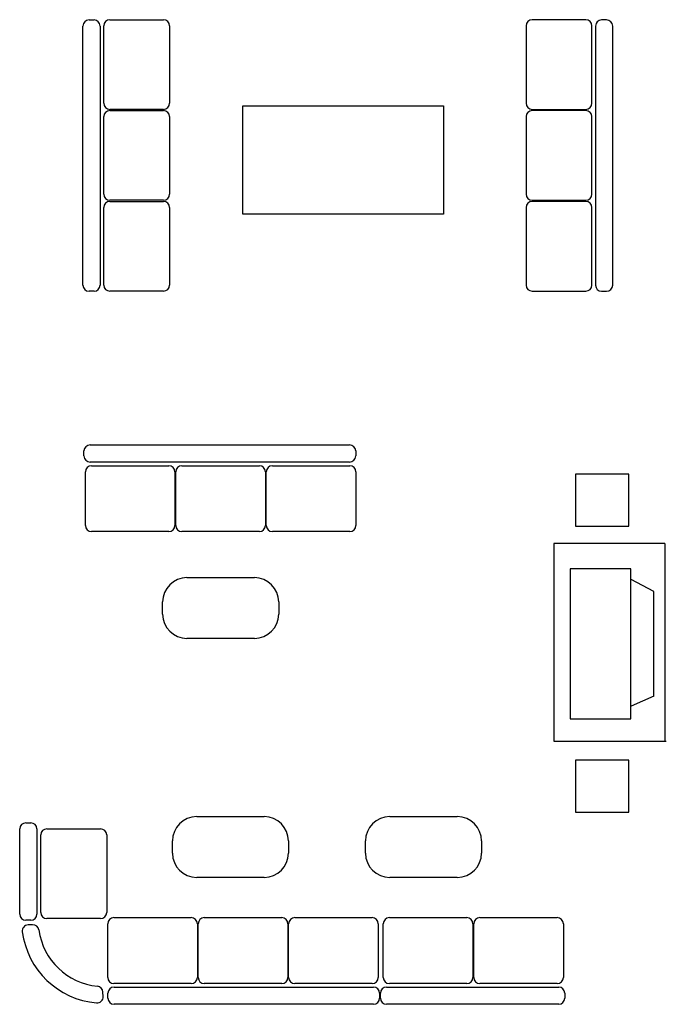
# Model space of a CAD drawing. Header units: inches. Extents: x 100794 to 106273, y 288 to 2276.
# Tile 41 of 149: x 101359 to 101459, y 1821 to 1973. Entities that reach past the tile are written whole.
import ezdxf

# ---------------------------------------------------------------- set-up
doc = ezdxf.new("R2010")
doc.units = ezdxf.units.IN
doc.header["$MEASUREMENT"] = 0
doc.layers.add('1', color=7, linetype='CONTINUOUS')

msp = doc.modelspace()

# ---------------------------------------------------------------- linework, layer by layer
at = {"layer": '1', "color": 4}
for p, q in [((101368.52127, 1932.19103), (101368.52127, 1972.29368)), ((101369.46244, 1973.23486), (101370.23589, 1973.23486)), ((101371.17706, 1972.29368), (101371.17706, 1932.19103)), ((101371.74357, 1960.33903), (101371.74357, 1972.33266)), ((101372.68474, 1973.27384), (101380.99382, 1973.27384)), ((101381.935, 1972.33266), (101381.935, 1960.33903)), ((101437.09717, 1972.33266), (101437.09717, 1960.33903)), ((101446.34743, 1973.27384), (101438.03835, 1973.27384)), ((101447.28861, 1960.33903), (101447.28861, 1972.33266)), ((101447.85511, 1972.29368), (101447.85511, 1932.19103)), ((101449.56973, 1973.23486), (101448.79628, 1973.23486)), ((101450.51091, 1932.19103), (101450.51091, 1972.29368)), ((101393.27635, 1943.19044), (101393.27635, 1959.95653)), ((101393.27635, 1959.95653), (101424.32457, 1959.95653)), ((101424.32457, 1959.95653), (101424.32457, 1943.19044)), ((101371.74357, 1946.27237), (101371.74357, 1958.266)), ((101380.99382, 1959.39785), (101372.68474, 1959.39785)), ((101372.68474, 1959.20718), (101380.99382, 1959.20718)), ((101381.935, 1958.266), (101381.935, 1946.27237)), ((101437.09717, 1958.266), (101437.09717, 1946.27237)), ((101438.03835, 1959.39785), (101446.34743, 1959.39785)), ((101446.34743, 1959.20718), (101438.03835, 1959.20718)), ((101447.28861, 1946.27237), (101447.28861, 1958.266)), ((101380.99382, 1945.33119), (101372.68474, 1945.33119)), ((101372.68474, 1945.14052), (101380.99382, 1945.14052)), ((101438.03835, 1945.33119), (101446.34743, 1945.33119)), ((101446.34743, 1945.14052), (101438.03835, 1945.14052)), ((101371.74357, 1932.20571), (101371.74357, 1944.19935)), ((101381.935, 1944.19935), (101381.935, 1932.20571)), ((101424.32457, 1943.19044), (101393.27635, 1943.19044)), ((101437.09717, 1944.19935), (101437.09717, 1932.20571)), ((101447.28861, 1932.20571), (101447.28861, 1944.19935)), ((101370.23589, 1931.24986), (101369.46244, 1931.24986)), ((101380.99382, 1931.26454), (101372.68474, 1931.26454)), ((101438.03835, 1931.26454), (101446.34743, 1931.26454)), ((101448.79628, 1931.24986), (101449.56973, 1931.24986)), ((101368.67868, 1905.74968), (101368.67868, 1906.52312)), ((101369.61986, 1907.4643), (101409.79126, 1907.4643)), ((101410.73243, 1906.52312), (101410.73243, 1905.74968)), ((101409.79126, 1904.8085), (101369.61986, 1904.8085)), ((101368.89195, 1894.99174), (101368.89195, 1903.30082)), ((101369.83312, 1904.242), (101381.82675, 1904.242)), ((101382.76793, 1903.30082), (101382.76793, 1894.99174)), ((101382.88823, 1894.99174), (101382.88823, 1903.30082)), ((101383.8294, 1904.242), (101395.82304, 1904.242)), ((101396.76421, 1903.30082), (101396.76421, 1894.99174)), ((101396.89543, 1894.99174), (101396.89543, 1903.30082)), ((101397.8366, 1904.242), (101409.83023, 1904.242)), ((101410.77141, 1903.30082), (101410.77141, 1894.99174)), ((101444.75457, 1902.91756), (101444.75457, 1894.87598)), ((101453.00801, 1902.91756), (101444.75457, 1902.91756)), ((101453.00801, 1894.87598), (101453.00801, 1902.91756)), ((101444.75457, 1894.87598), (101453.00801, 1894.87598)), ((101381.82675, 1894.05056), (101369.83312, 1894.05056)), ((101395.82304, 1894.05056), (101383.8294, 1894.05056)), ((101409.83023, 1894.05056), (101397.8366, 1894.05056)), ((101441.40857, 1892.19545), (101441.40857, 1861.59277)), ((101458.58466, 1892.19545), (101441.40857, 1892.19545)), ((101458.58466, 1892.19545), (101458.58466, 1861.67732)), ((101443.911, 1888.3052), (101443.911, 1865.07371)), ((101453.32277, 1888.3052), (101443.911, 1888.3052)), ((101453.32277, 1865.07371), (101453.32277, 1888.3052)), ((101384.62345, 1886.92474), (101395.05319, 1886.92474)), ((101456.85218, 1884.77578), (101453.34629, 1886.65814)), ((101456.85218, 1868.60312), (101456.85218, 1884.77578)), ((101380.85874, 1881.27768), (101380.85874, 1883.16003)), ((101398.8179, 1883.16003), (101398.8179, 1881.27768)), ((101395.05319, 1877.51298), (101384.62345, 1877.51298)), ((101456.85218, 1868.60312), (101453.34629, 1867.05018)), ((101443.911, 1865.07371), (101453.32277, 1865.07371)), ((101441.40857, 1861.59277), (101458.80773, 1861.59277)), ((101444.75457, 1858.68886), (101444.75457, 1850.64728)), ((101453.00801, 1858.68886), (101444.75457, 1858.68886)), ((101453.00801, 1850.64728), (101453.00801, 1858.68886)), ((101386.13697, 1849.9375), (101396.56671, 1849.9375)), ((101416.01558, 1849.9375), (101426.44533, 1849.9375)), ((101444.75457, 1850.64728), (101453.00801, 1850.64728)), ((101359.67265, 1848.97044), (101360.4461, 1848.97044)), ((101358.73148, 1834.84177), (101358.73148, 1848.02927)), ((101361.38727, 1848.02927), (101361.38727, 1834.84177)), ((101362.00142, 1835.10734), (101362.00142, 1847.10098)), ((101362.9426, 1848.04215), (101371.25168, 1848.04215)), ((101372.19285, 1847.10098), (101372.19285, 1835.10734)), ((101382.37226, 1844.29044), (101382.37226, 1846.17279)), ((101400.33142, 1846.17279), (101400.33142, 1844.29044)), ((101412.25088, 1844.29044), (101412.25088, 1846.17279)), ((101430.21003, 1846.17279), (101430.21003, 1844.29044)), ((101396.56671, 1840.52573), (101386.13697, 1840.52573)), ((101426.44533, 1840.52573), (101416.01558, 1840.52573)), ((101360.4461, 1833.90059), (101359.67265, 1833.90059)), ((101360.7379, 1833.21505), (101360.02953, 1833.18692)), ((101371.25168, 1834.16617), (101362.9426, 1834.16617)), ((101372.35154, 1825.05388), (101372.35154, 1833.36296)), ((101373.29272, 1834.30414), (101385.28635, 1834.30414)), ((101386.22752, 1833.36296), (101386.22752, 1825.05388)), ((101386.35874, 1825.05388), (101386.35874, 1833.36296)), ((101387.29991, 1834.30414), (101399.29354, 1834.30414)), ((101400.23472, 1833.36296), (101400.23472, 1825.05388)), ((101400.35502, 1825.05388), (101400.35502, 1833.36296)), ((101401.29619, 1834.30414), (101413.28983, 1834.30414)), ((101414.231, 1833.36296), (101414.231, 1825.05388)), ((101415.00453, 1825.05388), (101415.00453, 1833.36296)), ((101415.94571, 1834.30414), (101427.93934, 1834.30414)), ((101428.88052, 1833.36296), (101428.88052, 1825.05388)), ((101429.00081, 1825.05388), (101429.00081, 1833.36296)), ((101429.94199, 1834.30414), (101441.93562, 1834.30414)), ((101442.8768, 1833.36296), (101442.8768, 1825.05388)), ((101385.28635, 1824.1127), (101373.29272, 1824.1127)), ((101399.29354, 1824.1127), (101387.29991, 1824.1127)), ((101413.28983, 1824.1127), (101401.29619, 1824.1127)), ((101427.93934, 1824.1127), (101415.94571, 1824.1127)), ((101441.93562, 1824.1127), (101429.94199, 1824.1127)), ((101371.64857, 1822.08014), (101371.62032, 1822.7916)), ((101372.39052, 1821.83158), (101372.39052, 1822.60503)), ((101373.33169, 1823.5462), (101413.50309, 1823.5462)), ((101414.44427, 1822.60503), (101414.44427, 1821.83158)), ((101414.57224, 1821.83158), (101414.57224, 1822.60503)), ((101415.51341, 1823.5462), (101442.14889, 1823.5462)), ((101443.09006, 1822.60503), (101443.09006, 1821.83158)), ((101413.50309, 1820.8904), (101373.33169, 1820.8904)), ((101442.14889, 1820.8904), (101415.51341, 1820.8904))]:
    msp.add_line(p, q, dxfattribs=at)
for centre, radius, start, end in [((101369.46244, 1972.29368), 0.94118, 90, 180), ((101370.23589, 1972.29368), 0.94118, 0, 90), ((101372.68474, 1972.33266), 0.94118, 90, 180), ((101380.99382, 1972.33266), 0.94118, 0, 90), ((101438.03835, 1972.33266), 0.94118, 90, 180), ((101446.34743, 1972.33266), 0.94118, 0, 90), ((101448.79628, 1972.29368), 0.94118, 90, 180), ((101449.56973, 1972.29368), 0.94118, 0, 90), ((101372.68474, 1960.33903), 0.94118, 180, 270), ((101380.99382, 1960.33903), 0.94118, 270, 0), ((101438.03835, 1960.33903), 0.94118, 180, 270), ((101446.34743, 1960.33903), 0.94118, 270, 0), ((101372.68474, 1958.266), 0.94118, 90, 180), ((101380.99382, 1958.266), 0.94118, 0, 90), ((101438.03835, 1958.266), 0.94118, 90, 180), ((101446.34743, 1958.266), 0.94118, 0, 90), ((101372.68474, 1946.27237), 0.94118, 180, 270), ((101380.99382, 1946.27237), 0.94118, 270, 0), ((101438.03835, 1946.27237), 0.94118, 180, 270), ((101446.34743, 1946.27237), 0.94118, 270, 0), ((101372.68474, 1944.19935), 0.94118, 90, 180), ((101380.99382, 1944.19935), 0.94118, 0, 90), ((101438.03835, 1944.19935), 0.94118, 90, 180), ((101446.34743, 1944.19935), 0.94118, 0, 90), ((101369.46244, 1932.19103), 0.94118, 180, 270), ((101370.23589, 1932.19103), 0.94118, 270, 0), ((101372.68474, 1932.20571), 0.94118, 180, 270), ((101380.99382, 1932.20571), 0.94118, 270, 0), ((101438.03835, 1932.20571), 0.94118, 180, 270), ((101446.34743, 1932.20571), 0.94118, 270, 0), ((101448.79628, 1932.19103), 0.94118, 180, 270), ((101449.56973, 1932.19103), 0.94118, 270, 0), ((101369.61986, 1906.52312), 0.94118, 90, 180), ((101409.79126, 1906.52312), 0.94118, 0, 90), ((101369.61986, 1905.74968), 0.94118, 180, 270), ((101409.79126, 1905.74968), 0.94118, 270, 0), ((101369.83312, 1903.30082), 0.94118, 90, 180), ((101381.82675, 1903.30082), 0.94118, 0, 90), ((101383.8294, 1903.30082), 0.94118, 90, 180), ((101395.82304, 1903.30082), 0.94118, 0, 90), ((101397.8366, 1903.30082), 0.94118, 90, 180), ((101409.83023, 1903.30082), 0.94118, 0, 90), ((101369.83312, 1894.99174), 0.94118, 180, 270), ((101381.82675, 1894.99174), 0.94118, 270, 0), ((101383.8294, 1894.99174), 0.94118, 180, 270), ((101395.82304, 1894.99174), 0.94118, 270, 0), ((101397.8366, 1894.99174), 0.94118, 180, 270), ((101409.83023, 1894.99174), 0.94118, 270, 0), ((101384.62345, 1883.16003), 3.76471, 90, 180), ((101395.05319, 1883.16003), 3.76471, 0, 90), ((101384.62345, 1881.27768), 3.76471, 180, 270), ((101395.05319, 1881.27768), 3.76471, 270, 0), ((101386.13697, 1846.17279), 3.76471, 90, 180), ((101396.56671, 1846.17279), 3.76471, 0, 90), ((101416.01558, 1846.17279), 3.76471, 90, 180), ((101426.44533, 1846.17279), 3.76471, 0, 90), ((101359.67265, 1848.02927), 0.94118, 90, 180), ((101360.4461, 1848.02927), 0.94118, 0, 90), ((101362.9426, 1847.10098), 0.94118, 90, 180), ((101371.25168, 1847.10098), 0.94118, 0, 90), ((101386.13697, 1844.29044), 3.76471, 180, 270), ((101396.56671, 1844.29044), 3.76471, 270, 0), ((101416.01558, 1844.29044), 3.76471, 180, 270), ((101426.44533, 1844.29044), 3.76471, 270, 0), ((101359.67265, 1834.84177), 0.94118, 180, 270), ((101360.4461, 1834.84177), 0.94118, 270, 0), ((101362.9426, 1835.10734), 0.94118, 180, 270), ((101371.25168, 1835.10734), 0.94118, 270, 0), ((101360.06688, 1832.24649), 0.94118, 92.2741757, 187.425031), ((101360.77525, 1832.27462), 0.94118, 7.754632, 92.2741757), ((101373.29272, 1833.36296), 0.94118, 90, 180), ((101385.28635, 1833.36296), 0.94118, 0, 90), ((101387.29991, 1833.36296), 0.94118, 90, 180), ((101399.29354, 1833.36296), 0.94118, 0, 90), ((101401.29619, 1833.36296), 0.94118, 90, 180), ((101413.28983, 1833.36296), 0.94118, 0, 90), ((101415.94571, 1833.36296), 0.94118, 90, 180), ((101427.93934, 1833.36296), 0.94118, 0, 90), ((101429.94199, 1833.36296), 0.94118, 90, 180), ((101441.93562, 1833.36296), 0.94118, 0, 90), ((101371.73802, 1833.76749), 12.71101, 187.425031, 264.9800644), ((101371.73802, 1833.76749), 10.12278, 187.754632, 264.5119184), ((101373.29272, 1825.05388), 0.94118, 180, 270), ((101385.28635, 1825.05388), 0.94118, 270, 0), ((101387.29991, 1825.05388), 0.94118, 180, 270), ((101399.29354, 1825.05388), 0.94118, 270, 0), ((101401.29619, 1825.05388), 0.94118, 180, 270), ((101413.28983, 1825.05388), 0.94118, 270, 0), ((101415.94571, 1825.05388), 0.94118, 180, 270), ((101427.93934, 1825.05388), 0.94118, 270, 0), ((101429.94199, 1825.05388), 0.94118, 180, 270), ((101441.93562, 1825.05388), 0.94118, 270, 0), ((101370.67988, 1822.75425), 0.94118, 2.2741757, 84.5119184), ((101373.33169, 1822.60503), 0.94118, 90, 180), ((101413.50309, 1822.60503), 0.94118, 0, 90), ((101415.51341, 1822.60503), 0.94118, 90, 180), ((101442.14889, 1822.60503), 0.94118, 0, 90), ((101370.70814, 1822.0428), 0.94118, 264.9800644, 2.2741757), ((101373.33169, 1821.83158), 0.94118, 180, 270), ((101413.50309, 1821.83158), 0.94118, 270, 0), ((101415.51341, 1821.83158), 0.94118, 180, 270), ((101442.14889, 1821.83158), 0.94118, 270, 0)]:
    msp.add_arc(centre, radius, start, end, dxfattribs=at)

doc.saveas('drawing.dxf')
